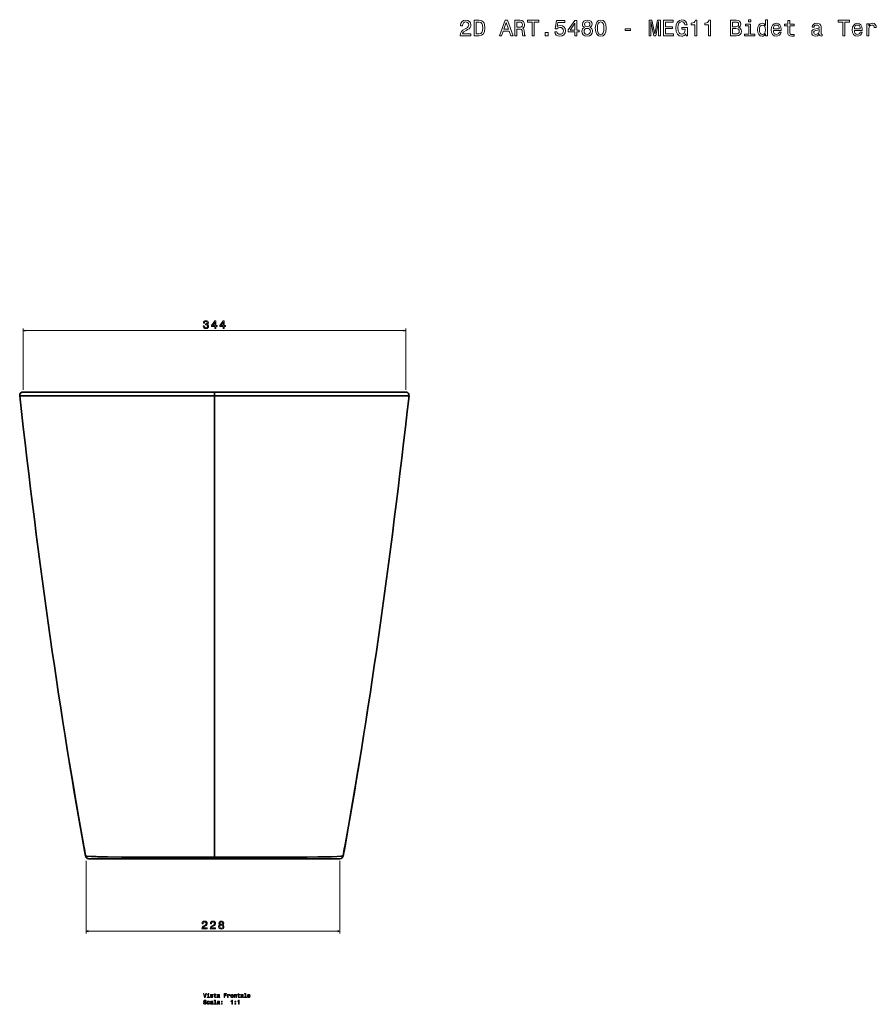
# Model space of a CAD drawing. Extents: x 419 to 1971, y -43 to 1752.
# Tile 2 of 3: x 419 to 1190, y 866 to 1752. Entities that reach past the tile are written whole.
import ezdxf

# ---------------------------------------------------------------- set-up
doc = ezdxf.new("R2010")
doc.units = 0

msp = doc.modelspace()

# ---------------------------------------------------------------- linework, layer by layer
at = {"color": 7, "lineweight": 13}
for p, q in [((422.36, 1419.19), (422.36, 1474.42)), ((422.36, 1472.42), (766.52, 1472.42)), ((766.52, 1419.19), (766.52, 1474.42)), ((479.01, 995.19), (479.01, 930.05)), ((707.37, 995.19), (707.37, 930.05)), ((479.01, 932.05), (707.37, 932.05))]:
    msp.add_line(p, q, dxfattribs=at)
at = {"color": 7, "lineweight": 35}
for p, q in [((594.44, 1417.19), (422.36, 1417.19)), ((766.52, 1417.19), (422.36, 1417.19)), ((594.44, 1417.19), (422.36, 1417.19)), ((464.73, 1417.19), (539.21, 1417.19)), ((527.05, 1417.19), (464.73, 1417.19)), ((594.44, 1417.19), (527.05, 1417.19)), ((539.21, 1417.19), (594.44, 1417.19)), ((594.44, 1417.19), (766.52, 1417.19)), ((594.44, 1417.19), (649.67, 1417.19)), ((594.44, 1417.19), (661.84, 1417.19)), ((765.62, 1417.19), (594.44, 1417.19)), ((594.44, 998.56), (594.44, 1413.84)), ((594.44, 1413.84), (594.44, 998.56)), ((724.16, 1417.19), (649.67, 1417.19)), ((661.84, 1417.19), (724.16, 1417.19)), ((594.44, 997.19), (481.54, 997.19)), ((481.57, 997.19), (594.44, 997.19)), ((485, 997.19), (594.44, 997.19)), ((703.89, 997.19), (594.44, 997.19)), ((594.44, 997.19), (707.35, 997.19)), ((594.44, 997.19), (707.35, 997.19))]:
    msp.add_line(p, q, dxfattribs=at)
at = {"color": 7, "lineweight": 35, "ltscale": 0.000639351}
for p, q in [((464.73, 1417.19), (464.75, 1417.18)), ((724.16, 1417.19), (724.13, 1417.18))]:
    msp.add_line(p, q, dxfattribs=at)
at = {"color": 7, "lineweight": 35, "ltscale": 0.4375}
for p, q in [((576.94, 1417.19), (594.44, 1417.19)), ((594.44, 1417.19), (611.94, 1417.19))]:
    msp.add_line(p, q, dxfattribs=at)
at = {"color": 7, "lineweight": 35, "ltscale": 0.083603}
for p, q in [((594.44, 1413.84), (594.44, 1417.19)), ((594.44, 1417.19), (594.44, 1413.84))]:
    msp.add_line(p, q, dxfattribs=at)
at = {"color": 7, "lineweight": 35, "ltscale": 0.0106}
msp.add_line((766.38, 1417.19), (765.95, 1417.19), dxfattribs=at)
at = {"color": 7, "lineweight": 35, "ltscale": 0.002956}
msp.add_line((766.52, 1417.19), (766.41, 1417.19), dxfattribs=at)
at = {"color": 7, "lineweight": 35, "ltscale": 0.19832}
for p, q in [((478.58, 999.69), (477.27, 1007.51)), ((710.31, 999.69), (711.62, 1007.51))]:
    msp.add_line(p, q, dxfattribs=at)
at = {"color": 7, "lineweight": 35, "ltscale": 0.001395}
msp.add_line((481.53, 997.19), (481.47, 997.19), dxfattribs=at)
at = {"color": 7, "lineweight": 35, "ltscale": 0.001271}
msp.add_line((481.47, 997.19), (481.52, 997.19), dxfattribs=at)
at = {"color": 7, "lineweight": 35, "ltscale": 0.000350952}
msp.add_line((481.5, 997.19), (481.51, 997.19), dxfattribs=at)
at = {"color": 7, "lineweight": 35, "ltscale": 2.67029e-05}
msp.add_line((481.54, 997.19), (481.54, 997.19), dxfattribs=at)
msp.add_line((481.54, 997.19), (481.54, 997.19), dxfattribs=at)
msp.add_line((481.54, 997.19), (481.54, 997.19), dxfattribs=at)
msp.add_line((481.54, 997.19), (481.54, 997.19), dxfattribs=at)
at = {"color": 7, "lineweight": 35, "ltscale": 0.034254}
for p, q in [((594.44, 997.19), (594.44, 998.56)), ((594.44, 998.56), (594.44, 997.19))]:
    msp.add_line(p, q, dxfattribs=at)
at = {"color": 7, "lineweight": 35, "ltscale": 2.59399e-05}
msp.add_line((707.35, 997.19), (707.35, 997.19), dxfattribs=at)
msp.add_line((707.35, 997.19), (707.35, 997.19), dxfattribs=at)
msp.add_line((707.35, 997.19), (707.35, 997.19), dxfattribs=at)
msp.add_line((707.35, 997.19), (707.35, 997.19), dxfattribs=at)
at = {"color": 7, "lineweight": 35, "ltscale": 0.001717}
msp.add_line((707.35, 997.19), (707.42, 997.19), dxfattribs=at)
at = {"color": 7, "lineweight": 35, "ltscale": 0.001283}
msp.add_line((707.37, 997.19), (707.42, 997.19), dxfattribs=at)
at = {"color": 7, "lineweight": 35, "ltscale": 0.000334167}
msp.add_line((707.37, 997.19), (707.39, 997.19), dxfattribs=at)
at = {"color": 7, "lineweight": 13}
for points in [[(815.59, 1737.76), (825.22, 1737.76), (825.22, 1739.49), (817.61, 1739.49), (818.03, 1740.44), (818.76, 1741.23), (821, 1742.66), (822.19, 1743.27), (823.52, 1744.13), (824.47, 1745.14), (825.01, 1746.33), (825.22, 1747.68), (824.87, 1749.38), (823.92, 1750.71), (822.47, 1751.56), (820.6, 1751.86), (818.66, 1751.52), (817.19, 1750.57), (816.24, 1749.06), (815.92, 1747.06), (815.92, 1746.78), (817.75, 1746.78), (817.75, 1746.94), (817.93, 1748.31), (818.48, 1749.32), (819.35, 1749.96), (820.5, 1750.19), (821.67, 1749.98), (822.53, 1749.48), (823.1, 1748.69), (823.3, 1747.7), (823.16, 1746.78), (822.77, 1745.99), (822.13, 1745.3), (821.24, 1744.7), (820.05, 1744.05), (818.07, 1742.8), (816.68, 1741.47), (815.86, 1739.86), (815.59, 1737.82)], [(832.64, 1751.76), (827.98, 1751.76), (827.98, 1737.76), (832.64, 1737.76), (834.84, 1738.2), (836.47, 1739.55), (837.48, 1741.75), (837.84, 1744.76), (837.52, 1747.82), (837.12, 1749.04), (836.55, 1750), (834.92, 1751.31), (833.85, 1751.64)], [(832.5, 1750.08), (834.03, 1749.78), (835.08, 1748.85), (835.71, 1747.2), (835.91, 1744.76), (835.69, 1742.4), (835.06, 1740.74), (833.99, 1739.76), (832.5, 1739.43), (829.86, 1739.43), (829.86, 1750.08)], [(850.82, 1737.76), (852.67, 1737.76), (854.14, 1741.87), (859.73, 1741.87), (861.2, 1737.76), (863.1, 1737.76), (857.98, 1751.78), (855.92, 1751.78)], [(854.79, 1743.59), (856.95, 1749.76), (859.11, 1743.59)], [(864.59, 1737.76), (866.47, 1737.76), (866.47, 1743.67), (868.39, 1743.67), (869.8, 1743.61), (870.69, 1743.33), (871.17, 1742.66), (871.37, 1741.47), (871.47, 1739.65), (871.59, 1738.46), (871.84, 1737.76), (873.95, 1737.76), (873.95, 1738.14), (873.49, 1738.71), (873.33, 1739.76), (873.19, 1742.02), (872.84, 1743.69), (872.38, 1744.21), (871.65, 1744.6), (872.46, 1745.1), (873.03, 1745.81), (873.39, 1746.7), (873.51, 1747.76), (873.23, 1749.46), (872.42, 1750.73), (871.09, 1751.5), (869.27, 1751.76), (864.59, 1751.76)], [(868.75, 1750.04), (869.98, 1749.92), (870.85, 1749.54), (871.39, 1748.83), (871.57, 1747.72), (871.37, 1746.55), (870.83, 1745.85), (869.9, 1745.48), (868.63, 1745.38), (866.47, 1745.38), (866.47, 1750.04)], [(880.31, 1737.76), (882.16, 1737.76), (882.16, 1750.06), (886.4, 1750.06), (886.4, 1751.76), (876.05, 1751.76), (876.05, 1750.06), (880.31, 1750.06)], [(900.52, 1741.41), (900.97, 1739.76), (901.95, 1738.46), (903.41, 1737.66), (905.26, 1737.36), (907.3, 1737.72), (908.89, 1738.71), (909.9, 1740.28), (910.29, 1742.3), (909.94, 1744.17), (908.97, 1745.65), (907.46, 1746.59), (905.5, 1746.94), (903.99, 1746.7), (902.82, 1746.03), (903.39, 1749.8), (909.52, 1749.8), (909.52, 1751.46), (902.03, 1751.46), (900.92, 1744.03), (902.54, 1744.03), (903.71, 1744.98), (905.2, 1745.32), (906.49, 1745.1), (907.48, 1744.46), (908.11, 1743.47), (908.33, 1742.2), (908.11, 1740.93), (907.46, 1739.94), (906.47, 1739.31), (905.2, 1739.09), (904.13, 1739.23), (903.31, 1739.7), (902.7, 1740.42), (902.4, 1741.41)], [(918.78, 1737.76), (920.59, 1737.76), (920.59, 1741.23), (922.59, 1741.23), (922.59, 1742.84), (920.59, 1742.84), (920.59, 1751.46), (918.76, 1751.46), (912.63, 1743), (912.63, 1741.23), (918.78, 1741.23)], [(914.32, 1742.84), (918.78, 1749.12), (918.78, 1742.84)], [(927.31, 1745.3), (926.28, 1744.74), (925.58, 1743.95), (925.13, 1742.96), (924.99, 1741.77), (925.31, 1739.98), (926.24, 1738.59), (927.75, 1737.7), (929.81, 1737.36), (931.85, 1737.7), (933.36, 1738.59), (934.29, 1739.98), (934.63, 1741.77), (934.47, 1742.96), (934.05, 1743.95), (933.32, 1744.74), (932.31, 1745.3), (933.12, 1745.79), (933.69, 1746.45), (934.03, 1747.26), (934.15, 1748.25), (933.83, 1749.68), (932.98, 1750.83), (931.61, 1751.58), (929.81, 1751.86), (928, 1751.58), (926.63, 1750.83), (925.76, 1749.68), (925.46, 1748.25), (925.56, 1747.26), (925.9, 1746.45)], [(927.37, 1748.09), (927.53, 1748.97), (928.02, 1749.66), (928.78, 1750.08), (929.81, 1750.25), (930.82, 1750.08), (931.59, 1749.66), (932.07, 1748.97), (932.25, 1748.09), (932.07, 1747.18), (931.59, 1746.47), (930.82, 1746.01), (929.81, 1745.87), (928.78, 1746.03), (928.02, 1746.47), (927.53, 1747.18)], [(937.09, 1744.6), (937.4, 1741.43), (938.35, 1739.17), (939.86, 1737.8), (941.96, 1737.36), (944.03, 1737.8), (945.55, 1739.17), (946.48, 1741.43), (946.8, 1744.6), (946.48, 1747.74), (946.09, 1748.99), (945.55, 1750.02), (944.03, 1751.4), (941.96, 1751.86), (939.86, 1751.4), (938.35, 1750), (937.4, 1747.74)], [(939.03, 1744.6), (939.19, 1747.04), (939.7, 1748.79), (940.6, 1749.82), (941.96, 1750.19), (943.29, 1749.82), (944.2, 1748.79), (944.7, 1747.04), (944.86, 1744.6), (944.7, 1742.14), (944.2, 1740.38), (943.29, 1739.35), (941.96, 1739.01), (940.6, 1739.35), (939.7, 1740.38), (939.19, 1742.14)], [(985.49, 1737.76), (987.04, 1737.76), (987.04, 1750.47), (989.67, 1737.76), (991.4, 1737.76), (994, 1750.47), (994, 1737.76), (995.58, 1737.76), (995.58, 1751.76), (993.11, 1751.76), (990.53, 1739.41), (987.97, 1751.76), (985.49, 1751.76)], [(998.44, 1737.76), (1007.32, 1737.76), (1007.32, 1739.45), (1000.3, 1739.45), (1000.3, 1744.19), (1006.55, 1744.19), (1006.55, 1745.87), (1000.3, 1745.87), (1000.3, 1750.06), (1007.16, 1750.06), (1007.16, 1751.76), (998.44, 1751.76)], [(1018.51, 1739.63), (1018.86, 1737.76), (1019.86, 1737.76), (1019.86, 1745.32), (1014.76, 1745.32), (1014.76, 1743.61), (1017.91, 1743.61), (1017.91, 1743.49), (1017.67, 1741.63), (1017.02, 1740.26), (1016.03, 1739.39), (1014.8, 1739.11), (1013.43, 1739.47), (1012.36, 1740.56), (1011.67, 1742.36), (1011.43, 1744.82), (1011.65, 1747.26), (1012.34, 1749.06), (1013.43, 1750.14), (1014.9, 1750.53), (1015.91, 1750.33), (1016.74, 1749.76), (1017.34, 1748.81), (1017.69, 1747.54), (1019.68, 1747.54), (1019.16, 1749.48), (1018.17, 1750.93), (1016.78, 1751.82), (1015.02, 1752.14), (1012.72, 1751.64), (1010.99, 1750.16), (1009.88, 1747.84), (1009.5, 1744.76), (1009.88, 1741.65), (1010.99, 1739.33), (1012.62, 1737.86), (1014.68, 1737.38), (1015.83, 1737.54), (1016.86, 1737.94), (1017.75, 1738.65)], [(1026.6, 1737.76), (1028.44, 1737.76), (1028.44, 1751.86), (1027.07, 1751.86), (1026.7, 1750.63), (1025.98, 1749.8), (1024.87, 1749.32), (1023.33, 1749.16), (1023.33, 1747.72), (1026.6, 1747.72)], [(1038.75, 1737.76), (1040.58, 1737.76), (1040.58, 1751.86), (1039.21, 1751.86), (1038.85, 1750.63), (1038.12, 1749.8), (1037.01, 1749.32), (1035.48, 1749.16), (1035.48, 1747.72), (1038.75, 1747.72)], [(1065.92, 1745.32), (1067.33, 1746.49), (1067.69, 1747.28), (1067.82, 1748.25), (1067.55, 1749.76), (1066.77, 1750.85), (1065.5, 1751.52), (1063.72, 1751.76), (1058.74, 1751.76), (1058.74, 1737.76), (1064, 1737.76), (1065.88, 1738.04), (1067.27, 1738.87), (1068.14, 1740.18), (1068.44, 1741.95), (1068.26, 1743.14), (1067.77, 1744.13), (1066.99, 1744.86)], [(1063.34, 1745.95), (1060.59, 1745.95), (1060.59, 1750.08), (1063.5, 1750.08), (1064.59, 1749.96), (1065.35, 1749.6), (1065.82, 1748.97), (1065.98, 1748.05), (1065.8, 1747.12), (1065.31, 1746.47), (1064.49, 1746.07)], [(1076.79, 1739.25), (1076.79, 1748.23), (1072.23, 1748.23), (1072.23, 1746.72), (1075.02, 1746.72), (1075.02, 1739.25), (1071.39, 1739.25), (1071.39, 1737.76), (1080.46, 1737.76), (1080.46, 1739.25)], [(1076.85, 1752.24), (1074.98, 1752.24), (1074.98, 1750.23), (1076.85, 1750.23)], [(1090.17, 1739.43), (1090.17, 1737.76), (1091.94, 1737.76), (1091.94, 1752.24), (1090.19, 1752.24), (1090.19, 1746.94), (1088.84, 1748.47), (1088.01, 1748.83), (1087.06, 1748.97), (1085.35, 1748.57), (1084.01, 1747.44), (1083.15, 1745.63), (1082.84, 1743.19), (1083.15, 1740.74), (1084.01, 1738.91), (1085.35, 1737.76), (1087.06, 1737.38), (1088.01, 1737.52), (1088.86, 1737.88)], [(1087.36, 1747.38), (1088.53, 1747.1), (1089.42, 1746.31), (1089.94, 1745), (1090.15, 1743.19), (1089.94, 1741.35), (1089.42, 1740.04), (1088.53, 1739.23), (1087.36, 1738.97), (1086.25, 1739.23), (1085.41, 1740.04), (1084.84, 1741.37), (1084.66, 1743.19), (1084.84, 1744.98), (1085.41, 1746.29), (1086.25, 1747.1)], [(1097.21, 1742.66), (1104.31, 1742.66), (1104.33, 1743.49), (1104.01, 1745.81), (1103.12, 1747.54), (1101.71, 1748.59), (1099.83, 1748.97), (1097.99, 1748.57), (1096.58, 1747.44), (1095.67, 1745.61), (1095.35, 1743.19), (1095.65, 1740.7), (1096.56, 1738.89), (1097.95, 1737.76), (1099.77, 1737.38), (1101.34, 1737.64), (1102.63, 1738.32), (1103.58, 1739.41), (1104.13, 1740.87), (1102.37, 1740.87), (1102.01, 1740.06), (1101.48, 1739.45), (1099.99, 1738.97), (1098.84, 1739.19), (1097.97, 1739.9), (1097.41, 1741.05), (1097.21, 1742.6)], [(1097.21, 1744.15), (1097.43, 1745.55), (1097.97, 1746.57), (1098.8, 1747.2), (1099.89, 1747.42), (1100.96, 1747.2), (1101.79, 1746.57), (1102.29, 1745.55), (1102.47, 1744.15)], [(1110.18, 1746.72), (1110.18, 1741.29), (1110.3, 1739.53), (1110.86, 1738.32), (1111.99, 1737.62), (1113.91, 1737.38), (1116.01, 1737.48), (1116.01, 1739.01), (1114.48, 1738.89), (1113.08, 1739.05), (1112.34, 1739.55), (1112.01, 1740.4), (1111.95, 1741.59), (1111.95, 1746.72), (1116.01, 1746.72), (1116.01, 1748.23), (1111.95, 1748.23), (1111.95, 1751.4), (1110.18, 1751.4), (1110.18, 1748.23), (1107.11, 1748.23), (1107.11, 1746.72)], [(1138.52, 1739.17), (1138.52, 1739.11), (1138.62, 1738.42), (1138.92, 1737.94), (1140.2, 1737.56), (1141.18, 1737.72), (1141.18, 1739.09), (1140.76, 1739.03), (1140.2, 1739.29), (1140.09, 1740.1), (1140.09, 1745.71), (1139.85, 1747.14), (1139.15, 1748.15), (1137.92, 1748.75), (1136.18, 1748.97), (1134.49, 1748.73), (1133.24, 1748.05), (1132.45, 1746.98), (1132.19, 1745.57), (1132.19, 1745.44), (1133.78, 1745.44), (1133.92, 1746.29), (1134.37, 1746.9), (1135.09, 1747.26), (1136.12, 1747.4), (1137.11, 1747.3), (1137.82, 1747), (1138.24, 1746.47), (1138.38, 1745.75), (1138.3, 1744.9), (1137.98, 1744.48), (1137.17, 1744.27), (1135.66, 1744.11), (1133.92, 1743.75), (1132.69, 1743.1), (1131.97, 1742.1), (1131.74, 1740.6), (1131.94, 1739.27), (1132.57, 1738.28), (1133.58, 1737.66), (1134.97, 1737.44), (1136.85, 1737.86)], [(1159.62, 1737.76), (1161.48, 1737.76), (1161.48, 1750.06), (1165.71, 1750.06), (1165.71, 1751.76), (1155.37, 1751.76), (1155.37, 1750.06), (1159.62, 1750.06)], [(1170.07, 1742.66), (1177.17, 1742.66), (1177.19, 1743.49), (1176.87, 1745.81), (1175.98, 1747.54), (1174.57, 1748.59), (1172.69, 1748.97), (1170.86, 1748.57), (1169.45, 1747.44), (1168.54, 1745.61), (1168.22, 1743.19), (1168.52, 1740.7), (1169.43, 1738.89), (1170.82, 1737.76), (1172.63, 1737.38), (1174.21, 1737.64), (1175.5, 1738.32), (1176.45, 1739.41), (1176.99, 1740.87), (1175.24, 1740.87), (1174.87, 1740.06), (1174.35, 1739.45), (1172.86, 1738.97), (1171.71, 1739.19), (1170.84, 1739.9), (1170.27, 1741.05), (1170.07, 1742.6)], [(1170.07, 1744.15), (1170.29, 1745.55), (1170.84, 1746.57), (1171.67, 1747.2), (1172.75, 1747.42), (1173.82, 1747.2), (1174.65, 1746.57), (1175.16, 1745.55), (1175.34, 1744.15)], [(1181.33, 1737.76), (1183.1, 1737.76), (1183.1, 1743.95), (1183.29, 1745.44), (1183.83, 1746.51), (1184.72, 1747.16), (1185.91, 1747.38), (1186.8, 1747.24), (1187.46, 1746.84), (1187.86, 1746.15), (1188.01, 1745.22), (1189.8, 1745.22), (1189.56, 1746.86), (1188.89, 1748.03), (1187.78, 1748.73), (1186.27, 1748.97), (1185.24, 1748.81), (1184.35, 1748.41), (1183.57, 1747.72), (1182.94, 1746.8), (1182.94, 1748.59), (1181.33, 1748.59)], [(891.99, 1737.76), (894.77, 1737.76), (894.77, 1740.76), (891.99, 1740.76)], [(926.93, 1741.81), (927.11, 1742.88), (927.69, 1743.69), (928.6, 1744.21), (929.81, 1744.4), (931, 1744.21), (931.91, 1743.69), (932.5, 1742.88), (932.7, 1741.81), (932.5, 1740.66), (931.91, 1739.8), (931, 1739.23), (929.81, 1739.05), (928.6, 1739.23), (927.69, 1739.8), (927.11, 1740.66)], [(963.8, 1742.38), (968.69, 1742.38), (968.69, 1743.97), (963.8, 1743.97)], [(1063.78, 1739.43), (1060.59, 1739.43), (1060.59, 1744.25), (1063.6, 1744.25), (1064.87, 1744.11), (1065.78, 1743.69), (1066.32, 1742.96), (1066.5, 1741.91), (1066.32, 1740.8), (1065.82, 1740.04), (1064.97, 1739.57)], [(1138.32, 1741.55), (1138.08, 1740.5), (1137.43, 1739.7), (1136.46, 1739.17), (1135.27, 1738.99), (1134.51, 1739.09), (1133.96, 1739.41), (1133.62, 1739.98), (1133.52, 1740.76), (1133.6, 1741.47), (1133.92, 1741.97), (1135.21, 1742.54), (1136.85, 1742.78), (1138.32, 1743.27)], [(584.43, 1476.62), (584.43, 1476.55), (584.59, 1475.58), (585.07, 1474.86), (585.81, 1474.39), (586.8, 1474.22), (587.85, 1474.39), (588.64, 1474.84), (589.14, 1475.54), (589.32, 1476.45), (589.24, 1477.05), (589.02, 1477.53), (588.66, 1477.9), (588.17, 1478.18), (588.83, 1478.72), (589.06, 1479.59), (588.91, 1480.37), (588.47, 1480.97), (587.77, 1481.34), (586.8, 1481.47), (585.89, 1481.31), (585.2, 1480.87), (584.74, 1480.16), (584.59, 1479.22), (584.59, 1479.15), (585.49, 1479.15), (585.57, 1479.8), (585.83, 1480.26), (586.26, 1480.55), (586.85, 1480.65), (587.37, 1480.57), (587.76, 1480.35), (587.99, 1480.01), (588.08, 1479.55), (587.99, 1479.05), (587.75, 1478.72), (587.32, 1478.52), (586.75, 1478.46), (586.36, 1478.47), (586.36, 1477.67), (586.85, 1477.69), (587.49, 1477.6), (587.96, 1477.36), (588.24, 1476.96), (588.34, 1476.45), (588.23, 1475.87), (587.94, 1475.43), (587.48, 1475.16), (586.86, 1475.07), (586.23, 1475.17), (585.76, 1475.47), (585.47, 1475.96), (585.36, 1476.62)], [(595, 1474.42), (595.91, 1474.42), (595.91, 1476.16), (596.9, 1476.16), (596.9, 1476.96), (595.91, 1476.96), (595.91, 1481.27), (594.99, 1481.27), (591.92, 1477.05), (591.92, 1476.16), (595, 1476.16)], [(592.77, 1476.96), (595, 1480.1), (595, 1476.96)], [(602.47, 1474.42), (603.38, 1474.42), (603.38, 1476.16), (604.38, 1476.16), (604.38, 1476.96), (603.38, 1476.96), (603.38, 1481.27), (602.46, 1481.27), (599.39, 1477.05), (599.39, 1476.16), (602.47, 1476.16)], [(600.24, 1476.96), (602.47, 1480.1), (602.47, 1476.96)], [(583.26, 934.05), (588.07, 934.05), (588.07, 934.92), (584.26, 934.92), (584.48, 935.39), (584.84, 935.78), (585.96, 936.5), (586.55, 936.8), (587.22, 937.24), (587.69, 937.74), (587.97, 938.34), (588.07, 939.01), (587.9, 939.86), (587.42, 940.52), (586.7, 940.95), (585.76, 941.1), (584.79, 940.93), (584.05, 940.45), (583.58, 939.7), (583.42, 938.7), (583.42, 938.56), (584.34, 938.56), (584.34, 938.64), (584.43, 939.32), (584.7, 939.83), (585.13, 940.15), (585.71, 940.26), (586.29, 940.16), (586.73, 939.91), (587.01, 939.52), (587.11, 939.02), (587.04, 938.56), (586.85, 938.16), (586.52, 937.82), (586.08, 937.52), (585.49, 937.2), (584.5, 936.57), (583.8, 935.9), (583.39, 935.1), (583.26, 934.08)], [(590.73, 934.05), (595.54, 934.05), (595.54, 934.92), (591.74, 934.92), (591.95, 935.39), (592.31, 935.78), (593.43, 936.5), (594.03, 936.8), (594.69, 937.24), (595.17, 937.74), (595.44, 938.34), (595.54, 939.01), (595.37, 939.86), (594.89, 940.52), (594.17, 940.95), (593.23, 941.1), (592.26, 940.93), (591.52, 940.45), (591.05, 939.7), (590.89, 938.7), (590.89, 938.56), (591.81, 938.56), (591.81, 938.64), (591.9, 939.32), (592.17, 939.83), (592.6, 940.15), (593.18, 940.26), (593.76, 940.16), (594.2, 939.91), (594.48, 939.52), (594.58, 939.02), (594.51, 938.56), (594.32, 938.16), (594, 937.82), (593.55, 937.52), (592.96, 937.2), (591.97, 936.57), (591.27, 935.9), (590.86, 935.1), (590.73, 934.08)], [(599.41, 937.82), (598.9, 937.54), (598.54, 937.15), (598.32, 936.65), (598.25, 936.06), (598.41, 935.16), (598.88, 934.46), (599.63, 934.02), (600.66, 933.85), (601.68, 934.02), (602.44, 934.46), (602.9, 935.16), (603.07, 936.06), (602.99, 936.65), (602.78, 937.14), (602.42, 937.54), (601.91, 937.82), (602.32, 938.06), (602.6, 938.4), (602.77, 938.8), (602.83, 939.29), (602.67, 940.01), (602.24, 940.58), (601.56, 940.96), (600.66, 941.1), (599.75, 940.96), (599.07, 940.58), (598.63, 940.01), (598.48, 939.29), (598.53, 938.8), (598.7, 938.4)], [(599.44, 939.21), (599.52, 939.66), (599.76, 940), (600.15, 940.21), (600.66, 940.29), (601.17, 940.21), (601.55, 940), (601.79, 939.66), (601.88, 939.21), (601.79, 938.76), (601.55, 938.41), (601.17, 938.17), (600.66, 938.1), (600.15, 938.18), (599.76, 938.41), (599.52, 938.76)], [(599.22, 936.08), (599.31, 936.61), (599.6, 937.01), (600.06, 937.28), (600.66, 937.37), (601.26, 937.28), (601.71, 937.01), (602, 936.61), (602.1, 936.08), (602, 935.5), (601.71, 935.07), (601.26, 934.78), (600.66, 934.69), (600.06, 934.78), (599.6, 935.07), (599.31, 935.5)], [(586.84, 875.83), (585.96, 872.85), (585.06, 875.83), (584.58, 875.83), (585.71, 872.33), (586.21, 872.33), (587.32, 875.83)], [(585.16, 867.44), (584.71, 867.44), (584.81, 866.9), (585.06, 866.51), (585.45, 866.27), (585.97, 866.19), (586.49, 866.27), (586.88, 866.49), (587.13, 866.84), (587.22, 867.3), (587.14, 867.71), (586.93, 867.98), (586.59, 868.15), (586.13, 868.28), (585.73, 868.38), (585.48, 868.49), (585.33, 868.65), (585.29, 868.9), (585.33, 869.13), (585.46, 869.3), (585.66, 869.42), (585.94, 869.46), (586.22, 869.41), (586.45, 869.27), (586.59, 869.05), (586.66, 868.74), (587.12, 868.74), (587.12, 868.75), (587.04, 869.22), (586.8, 869.57), (586.43, 869.8), (585.93, 869.87), (585.47, 869.8), (585.12, 869.58), (584.89, 869.26), (584.81, 868.83), (584.88, 868.46), (585.07, 868.2), (585.37, 868.03), (585.79, 867.9), (586.19, 867.78), (586.5, 867.67), (586.69, 867.51), (586.75, 867.24), (586.69, 866.98), (586.54, 866.78), (586.3, 866.65), (585.99, 866.61), (585.65, 866.66), (585.39, 866.83), (585.22, 867.09)], [(589.68, 868.09), (590.12, 868.09), (590.03, 868.5), (589.81, 868.81), (589.47, 869.01), (589.03, 869.09), (588.55, 868.98), (588.18, 868.7), (587.95, 868.24), (587.87, 867.63), (587.94, 867.02), (588.17, 866.56), (588.53, 866.28), (589.02, 866.19), (589.45, 866.26), (589.79, 866.47), (590.02, 866.81), (590.12, 867.25), (589.7, 867.25), (589.62, 866.97), (589.48, 866.76), (589.28, 866.62), (589.03, 866.58), (588.73, 866.65), (588.5, 866.85), (588.37, 867.18), (588.32, 867.64), (588.37, 868.1), (588.51, 868.42), (588.74, 868.63), (589.03, 868.7), (589.3, 868.65), (589.49, 868.54), (589.62, 868.34)], [(589.31, 872.7), (589.31, 874.95), (588.17, 874.95), (588.17, 874.57), (588.87, 874.57), (588.87, 872.7), (587.96, 872.7), (587.96, 872.33), (590.23, 872.33), (590.23, 872.7)], [(589.33, 875.95), (588.86, 875.95), (588.86, 875.45), (589.33, 875.45)], [(592.6, 866.63), (592.6, 866.62), (592.62, 866.45), (592.7, 866.33), (593.02, 866.23), (593.26, 866.27), (593.26, 866.61), (593.16, 866.6), (593.02, 866.66), (592.99, 866.87), (592.99, 868.27), (592.93, 868.63), (592.75, 868.88), (592.45, 869.03), (592.01, 869.09), (591.59, 869.03), (591.28, 868.85), (591.08, 868.59), (591.01, 868.23), (591.01, 868.2), (591.41, 868.2), (591.45, 868.41), (591.56, 868.57), (591.74, 868.66), (592, 868.69), (592.25, 868.67), (592.42, 868.59), (592.53, 868.46), (592.56, 868.28), (592.54, 868.07), (592.46, 867.96), (592.26, 867.91), (591.88, 867.87), (591.45, 867.78), (591.14, 867.62), (590.96, 867.37), (590.9, 866.99), (590.95, 866.66), (591.11, 866.41), (591.36, 866.26), (591.71, 866.2), (592.18, 866.31)], [(592.32, 873.91), (591.89, 874.01), (591.57, 874.12), (591.46, 874.36), (591.49, 874.53), (591.6, 874.65), (591.77, 874.72), (592.02, 874.75), (592.26, 874.72), (592.44, 874.63), (592.56, 874.5), (592.61, 874.32), (593.05, 874.32), (593.05, 874.33), (592.97, 874.65), (592.76, 874.91), (592.44, 875.07), (592.02, 875.13), (591.59, 875.07), (591.28, 874.91), (591.08, 874.66), (591.02, 874.35), (591.07, 874.04), (591.21, 873.83), (591.44, 873.68), (591.78, 873.57), (592.27, 873.45), (592.57, 873.33), (592.65, 873.23), (592.68, 873.07), (592.64, 872.89), (592.52, 872.75), (592.32, 872.66), (592.06, 872.63), (591.78, 872.66), (591.58, 872.76), (591.44, 872.93), (591.39, 873.17), (590.96, 873.17), (591.03, 872.77), (591.24, 872.47), (591.56, 872.3), (592.02, 872.23), (592.49, 872.3), (592.84, 872.47), (593.05, 872.76), (593.13, 873.13), (593.07, 873.44), (592.92, 873.66), (592.66, 873.8)], [(594.62, 874.57), (594.62, 873.21), (594.65, 872.77), (594.79, 872.47), (595.07, 872.29), (595.55, 872.23), (596.08, 872.26), (596.08, 872.64), (595.7, 872.61), (595.35, 872.65), (595.16, 872.78), (595.08, 872.99), (595.06, 873.29), (595.06, 874.57), (596.08, 874.57), (596.08, 874.95), (595.06, 874.95), (595.06, 875.74), (594.62, 875.74), (594.62, 874.95), (593.85, 874.95), (593.85, 874.57)], [(594.91, 869.53), (594.91, 866.65), (594, 866.65), (594, 866.28), (596.26, 866.28), (596.26, 866.65), (595.35, 866.65), (595.35, 869.9), (594.21, 869.9), (594.21, 869.53)], [(598.67, 872.68), (598.67, 872.67), (598.7, 872.49), (598.77, 872.37), (599.09, 872.28), (599.34, 872.32), (599.34, 872.66), (599.23, 872.65), (599.09, 872.71), (599.06, 872.91), (599.06, 874.32), (599, 874.67), (598.83, 874.93), (598.52, 875.08), (598.09, 875.13), (597.66, 875.07), (597.35, 874.9), (597.15, 874.63), (597.09, 874.28), (597.09, 874.25), (597.49, 874.25), (597.52, 874.46), (597.63, 874.61), (597.81, 874.7), (598.07, 874.74), (598.32, 874.71), (598.49, 874.64), (598.6, 874.51), (598.64, 874.33), (598.61, 874.11), (598.53, 874.01), (598.33, 873.96), (597.95, 873.92), (597.52, 873.83), (597.21, 873.66), (597.03, 873.41), (596.98, 873.04), (597.03, 872.71), (597.18, 872.46), (597.43, 872.3), (597.78, 872.25), (598.25, 872.35)], [(598.67, 866.63), (598.67, 866.62), (598.7, 866.45), (598.77, 866.33), (599.09, 866.23), (599.34, 866.27), (599.34, 866.61), (599.23, 866.6), (599.09, 866.66), (599.06, 866.87), (599.06, 868.27), (599, 868.63), (598.83, 868.88), (598.52, 869.03), (598.09, 869.09), (597.66, 869.03), (597.35, 868.85), (597.15, 868.59), (597.09, 868.23), (597.09, 868.2), (597.49, 868.2), (597.52, 868.41), (597.63, 868.57), (597.81, 868.66), (598.07, 868.69), (598.32, 868.67), (598.49, 868.59), (598.6, 868.46), (598.64, 868.28), (598.61, 868.07), (598.53, 867.96), (598.33, 867.91), (597.95, 867.87), (597.52, 867.78), (597.21, 867.62), (597.03, 867.37), (596.98, 866.99), (597.03, 866.66), (597.18, 866.41), (597.43, 866.26), (597.78, 866.2), (598.25, 866.31)], [(598.62, 873.28), (598.56, 873.01), (598.4, 872.81), (598.16, 872.68), (597.86, 872.64), (597.67, 872.66), (597.53, 872.74), (597.45, 872.88), (597.42, 873.08), (597.44, 873.26), (597.52, 873.38), (597.84, 873.52), (598.25, 873.58), (598.62, 873.71)], [(600.79, 868.24), (601.49, 868.24), (601.49, 868.99), (600.79, 868.99)], [(603.14, 872.33), (603.61, 872.33), (603.61, 873.94), (605.09, 873.94), (605.09, 874.36), (603.61, 874.36), (603.61, 875.4), (605.42, 875.4), (605.42, 875.83), (603.14, 875.83)], [(606.34, 872.33), (606.78, 872.33), (606.78, 873.88), (606.83, 874.25), (606.96, 874.52), (607.18, 874.68), (607.48, 874.73), (607.7, 874.7), (607.87, 874.6), (607.97, 874.43), (608.01, 874.19), (608.45, 874.19), (608.39, 874.6), (608.23, 874.9), (607.95, 875.07), (607.57, 875.13), (607.31, 875.09), (607.09, 874.99), (606.9, 874.82), (606.74, 874.59), (606.74, 875.04), (606.34, 875.04)], [(609.07, 873.68), (609.16, 873.06), (609.39, 872.61), (609.76, 872.33), (610.25, 872.23), (610.74, 872.33), (611.11, 872.61), (611.34, 873.06), (611.42, 873.68), (611.34, 874.3), (611.11, 874.75), (610.74, 875.03), (610.25, 875.13), (609.76, 875.03), (609.39, 874.75), (609.16, 874.3)], [(610.16, 866.28), (610.62, 866.28), (610.62, 869.81), (610.27, 869.81), (610.18, 869.5), (610, 869.29), (609.73, 869.17), (609.34, 869.13), (609.34, 868.77), (610.16, 868.77)], [(609.53, 873.69), (609.57, 874.14), (609.72, 874.47), (609.94, 874.67), (610.25, 874.74), (610.55, 874.67), (610.78, 874.47), (610.92, 874.14), (610.97, 873.69), (610.92, 873.23), (610.78, 872.89), (610.55, 872.69), (610.25, 872.63), (609.94, 872.69), (609.72, 872.89), (609.57, 873.23)], [(612.24, 872.33), (612.69, 872.33), (612.69, 873.89), (612.73, 874.25), (612.88, 874.51), (613.1, 874.67), (613.41, 874.73), (613.65, 874.68), (613.8, 874.55), (613.88, 874.32), (613.9, 874.02), (613.9, 872.33), (614.34, 872.33), (614.34, 874.11), (614.32, 874.47), (614.23, 874.76), (613.94, 875.04), (613.47, 875.13), (613.22, 875.1), (613, 875), (612.81, 874.84), (612.67, 874.62), (612.67, 875.04), (612.24, 875.04)], [(612.94, 868.24), (613.63, 868.24), (613.63, 868.99), (612.94, 868.99)], [(615.87, 874.57), (615.87, 873.21), (615.9, 872.77), (616.04, 872.47), (616.33, 872.29), (616.81, 872.23), (617.33, 872.26), (617.33, 872.64), (616.95, 872.61), (616.6, 872.65), (616.41, 872.78), (616.33, 872.99), (616.32, 873.29), (616.32, 874.57), (617.33, 874.57), (617.33, 874.95), (616.32, 874.95), (616.32, 875.74), (615.87, 875.74), (615.87, 874.95), (615.11, 874.95), (615.11, 874.57)], [(616.23, 866.28), (616.69, 866.28), (616.69, 869.81), (616.35, 869.81), (616.26, 869.5), (616.07, 869.29), (615.8, 869.17), (615.41, 869.13), (615.41, 868.77), (616.23, 868.77)], [(619.92, 872.68), (619.92, 872.67), (619.95, 872.49), (620.02, 872.37), (620.34, 872.28), (620.59, 872.32), (620.59, 872.66), (620.48, 872.65), (620.34, 872.71), (620.32, 872.91), (620.32, 874.32), (620.26, 874.67), (620.08, 874.93), (619.77, 875.08), (619.34, 875.13), (618.91, 875.07), (618.6, 874.9), (618.4, 874.63), (618.34, 874.28), (618.34, 874.25), (618.74, 874.25), (618.77, 874.46), (618.88, 874.61), (619.07, 874.7), (619.32, 874.74), (619.57, 874.71), (619.75, 874.64), (619.85, 874.51), (619.89, 874.33), (619.87, 874.11), (619.79, 874.01), (619.58, 873.96), (619.21, 873.92), (618.77, 873.83), (618.47, 873.66), (618.28, 873.41), (618.23, 873.04), (618.28, 872.71), (618.43, 872.46), (618.69, 872.3), (619.04, 872.25), (619.5, 872.35)], [(619.87, 873.28), (619.81, 873.01), (619.65, 872.81), (619.41, 872.68), (619.11, 872.64), (618.92, 872.66), (618.78, 872.74), (618.7, 872.88), (618.67, 873.08), (618.69, 873.26), (618.77, 873.38), (619.1, 873.52), (619.5, 873.58), (619.87, 873.71)], [(622.23, 875.58), (622.23, 872.7), (621.32, 872.7), (621.32, 872.33), (623.58, 872.33), (623.58, 872.7), (622.68, 872.7), (622.68, 875.95), (621.54, 875.95), (621.54, 875.58)], [(624.77, 873.55), (626.55, 873.55), (626.55, 873.76), (626.47, 874.34), (626.25, 874.77), (625.9, 875.04), (625.43, 875.13), (624.97, 875.03), (624.62, 874.75), (624.39, 874.29), (624.31, 873.69), (624.39, 873.06), (624.61, 872.61), (624.96, 872.33), (625.41, 872.23), (625.81, 872.3), (626.13, 872.47), (626.37, 872.74), (626.5, 873.11), (626.07, 873.11), (625.97, 872.9), (625.84, 872.75), (625.47, 872.63), (625.18, 872.69), (624.97, 872.86), (624.82, 873.15), (624.77, 873.54)], [(624.77, 873.93), (624.83, 874.28), (624.97, 874.53), (625.17, 874.69), (625.45, 874.74), (625.71, 874.69), (625.92, 874.53), (626.05, 874.28), (626.09, 873.93)], [(592.55, 867.23), (592.49, 866.97), (592.33, 866.77), (592.08, 866.63), (591.79, 866.59), (591.59, 866.61), (591.46, 866.7), (591.37, 866.84), (591.35, 867.03), (591.37, 867.21), (591.45, 867.34), (591.77, 867.48), (592.18, 867.54), (592.55, 867.66)], [(598.62, 867.23), (598.56, 866.97), (598.4, 866.77), (598.16, 866.63), (597.86, 866.59), (597.67, 866.61), (597.53, 866.7), (597.45, 866.84), (597.42, 867.03), (597.44, 867.21), (597.52, 867.34), (597.84, 867.48), (598.25, 867.54), (598.62, 867.66)], [(600.79, 866.28), (601.49, 866.28), (601.49, 867.03), (600.79, 867.03)], [(612.94, 866.28), (613.63, 866.28), (613.63, 867.03), (612.94, 867.03)]]:
    msp.add_lwpolyline(points, close=True, dxfattribs=at)
for points in [[(424.29, 1472.94), (422.36, 1472.42), (424.29, 1471.91)], [(764.59, 1471.91), (766.52, 1472.42), (764.59, 1472.94)], [(480.94, 932.57), (479.01, 932.05), (480.94, 931.53)], [(705.44, 931.53), (707.37, 932.05), (705.44, 932.56)]]:
    msp.add_lwpolyline(points, dxfattribs=at)
at = {"color": 7, "lineweight": 35}
for points in [[(419.38, 1413.85), (420.68, 1413.81), (432.34, 1413.77), (457.37, 1413.77), (532.56, 1413.83), (594.44, 1413.84)], [(594.44, 1413.84), (510.69, 1413.81), (455.46, 1413.77), (432.72, 1413.77), (421.44, 1413.8), (419.69, 1413.82), (419.38, 1413.85)], [(594.44, 1413.84), (679.26, 1413.81), (735.26, 1413.76), (767.14, 1413.8), (769.18, 1413.82), (769.51, 1413.85)], [(594.44, 1413.84), (678.2, 1413.81), (733.43, 1413.77), (756.17, 1413.77), (767.44, 1413.8), (769.2, 1413.82), (769.51, 1413.85)], [(463.96, 1084.52), (468, 1060.15), (472.2, 1035.42), (476.92, 1008.58), (478.52, 999.65)], [(724.92, 1084.52), (720.89, 1060.15), (716.68, 1035.42), (711.97, 1008.58), (710.37, 999.65)], [(478.58, 999.68), (478.56, 999.67), (478.52, 999.65), (478.52, 999.65), (478.52, 999.65), (478.56, 999.65)], [(478.58, 999.68), (478.57, 999.68), (478.55, 999.66), (478.52, 999.65), (478.52, 999.65), (478.52, 999.65), (478.53, 999.65), (478.56, 999.65)], [(594.44, 998.56), (550.16, 998.56), (526.44, 998.62), (511.01, 998.71), (498.31, 998.86), (489.48, 999.03), (483.89, 999.2), (479.85, 999.47), (479.06, 999.56), (478.72, 999.64), (478.58, 999.69)], [(594.44, 998.56), (552.43, 998.56), (526.32, 998.62), (511.51, 998.71), (496.05, 998.89), (488.05, 999.07), (483.73, 999.21), (479.83, 999.47), (479.21, 999.54), (478.61, 999.68), (478.58, 999.69)], [(594.44, 998.56), (638.73, 998.56), (662.45, 998.62), (677.87, 998.71), (690.58, 998.86), (699.4, 999.03), (705, 999.2), (709.04, 999.47), (709.83, 999.56), (710.16, 999.64), (710.31, 999.69)], [(710.31, 999.69), (710.19, 999.65), (709.48, 999.51), (708.12, 999.38), (704.97, 999.2), (699.93, 999.04), (687.65, 998.82), (673.58, 998.68), (644.51, 998.57), (615.44, 998.56), (594.44, 998.56)], [(710.31, 999.68), (710.32, 999.67), (710.37, 999.65), (710.37, 999.65), (710.37, 999.65), (710.33, 999.65)], [(710.33, 999.65), (710.36, 999.65), (710.37, 999.65), (710.37, 999.65), (710.36, 999.65), (710.34, 999.66), (710.31, 999.68)]]:
    msp.add_lwpolyline(points, dxfattribs=at)
for centre, radius, start, end in [((422.36, 1414.19), 3, 90.00004, 186.35658), ((422.36, 1414.19), 3, 90.00054, 186.35606), ((464.73, 1412.19), 5, 89.70711, 90), ((724.16, 1412.19), 5, 90, 90.29289), ((766.52, 1414.19), 3, 353.64343, 89.99996), ((766.52, 1414.19), 3, 353.64394, 89.99946), ((4539.24, 1690.71), 4119.02, 189.54749, 189.65794), ((-3350.35, 1690.71), 4119.02, 350.34206, 350.45251), ((481.47, 1000.19), 3, 190.25891, 269.98378), ((481.52, 1000.19), 3, 190.29713, 269.97502), ((481.54, 1000.19), 3, 189.5661, 269.97292), ((707.35, 1000.19), 3, 270.02708, 350.4339), ((707.37, 1000.19), 3, 270.02498, 349.70286), ((707.42, 1000.19), 3, 270.01622, 349.74109)]:
    msp.add_arc(centre, radius, start, end, dxfattribs=at)
for centre, major_axis, ratio, start_param, end_param in [((15494.15, 73380.25), (-14582.93, -73223.95), 0.056078, 6.108422, 6.142028), ((17193.8, 81535.45), (-16282.09, -81379.84), 0.053288, 6.117452, 6.149307), ((-14305.26, 73380.25), (14582.93, -73223.95), 0.056078, 0.141158, 0.174763), ((-16897.36, 85818.3), (17174.33, -85662.98), 0.05198, 0.13048, 0.161518)]:
    msp.add_ellipse(centre, major_axis=major_axis, ratio=ratio, start_param=start_param, end_param=end_param, dxfattribs=at)

doc.saveas('drawing.dxf')
